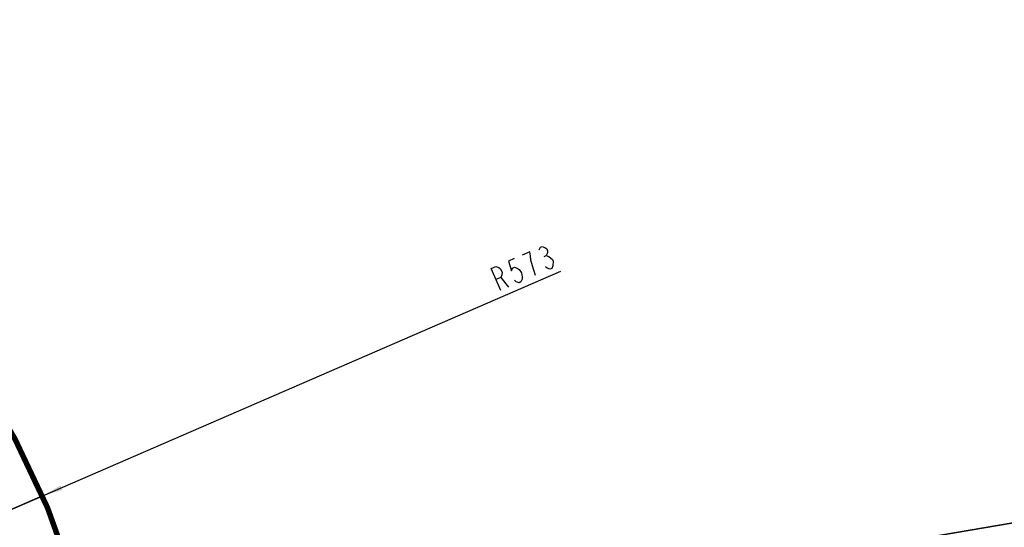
# Model space of a CAD drawing. Header units: millimetres. Extents: x 0 to 5945, y 0 to 4205.
# Tile 49 of 80: x 3422 to 4139, y 1036 to 1406. Entities that reach past the tile are written whole.
import ezdxf

# ---------------------------------------------------------------- set-up
doc = ezdxf.new("R2010")
doc.units = ezdxf.units.MM
doc.header["$LTSCALE"] = 326.975
doc.layers.get('0').update_dxf_attribs({"linetype": 'CONTINUOUS'})
doc.layers.add('204104000008_DXF_DIMENSION', color=7, linetype='CONTINUOUS')
doc.layers.add('204104000008DXF_CONTINUOUS_LINE', color=7, linetype='CONTINUOUS')
doc.styles.get("Standard").update_dxf_attribs({"font": 'txt', "width": 0.7})
doc.dimstyles.new('DIMSTYLE_7', dxfattribs={"dimtxt": 17.5, "dimasz": 15, "dimexe": 2, "dimexo": 0.2, "dimtad": 1, "dimdsep": 46, "dimtxsty": 'Standard', "dimblk": '_FILLED', "dimblk1": '_FILLED', "dimblk2": '_FILLED', "dimcen": 0.09, "dimclrt": 5, "dimazin": 2, "dimtp": 0.01, "dimtm": 0.01, "dimtfac": 1, "dimtofl": 0, "dimtmove": 0, "dimatfit": 3, "dimldrblk": '_FILLED', "dimfxl": 0, "dimtolj": 1, "dimarcsym": 0})

# ---------------------------------------------------------------- blocks, each defined once
blk = doc.blocks.new('_FILLED')
at = {"color": 0, "linetype": 'ByBlock'}
blk.add_solid([(0, 0), (-1, 0.117), (-1, -0.117)], dxfattribs=at)
blk = doc.blocks.new('*D18')
at = {"layer": '204104000008_DXF_DIMENSION', "color": 2, "linetype": 'Continuous'}
for p, q in [((2912.61, 830.77), (4978.96, 1180.24)), ((4707.13, 1134.27), (2912.61, 830.77)), ((4707.13, 1134.27), (4707.13, 1134.27))]:
    blk.add_line(p, q, dxfattribs=at)
at = {"layer": '204104000008_DXF_DIMENSION', "color": 2, "linetype": 'Continuous', "xscale": 15, "yscale": 15, "zscale": 15, "rotation": 189.5992208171}
blk.add_blockref('_FILLED', (4707.13, 1134.27), dxfattribs=at)
blk = doc.blocks.new('*D22')
at = {"layer": '204104000008_DXF_DIMENSION', "color": 2, "linetype": 'Continuous'}
for p, q in [((2912.61, 830.77), (3815.79, 1222.65)), ((3438.26, 1058.85), (2912.61, 830.77)), ((3438.26, 1058.85), (3438.26, 1058.85))]:
    blk.add_line(p, q, dxfattribs=at)
at = {"layer": '204104000008_DXF_DIMENSION', "color": 2, "linetype": 'Continuous', "xscale": 15, "yscale": 15, "zscale": 15, "rotation": 203.4568431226}
blk.add_blockref('_FILLED', (3438.26, 1058.85), dxfattribs=at)

msp = doc.modelspace()

# ---------------------------------------------------------------- linework, layer by layer
at = {"layer": '204104000008_DXF_DIMENSION', "color": 5, "linetype": 'Continuous'}
for p, q in [((3803.661, 1233.288), (3805.066, 1233.897)), ((3771.933, 1217.931), (3777.523, 1210.819))]:
    msp.add_line(p, q, dxfattribs=at)
for points in [[(3799.935, 1238.03), (3800.759, 1239.977), (3802.164, 1240.586), (3804.149, 1239.858), (3805.432, 1238.825), (3806.012, 1237.487), (3805.89, 1235.845), (3805.066, 1233.897), (3807.051, 1233.169)], [(3797.189, 1219.352), (3794.989, 1226.346), (3793.95, 1230.664), (3793.492, 1233.644), (3793.033, 1236.625), (3787.414, 1234.187)], [(3807.051, 1233.169), (3809.617, 1231.103), (3810.197, 1229.765)], [(3781.795, 1231.749), (3777.581, 1229.92), (3779.781, 1222.926), (3780.605, 1224.874), (3782.01, 1225.483), (3783.995, 1224.755), (3785.278, 1223.722), (3787.141, 1221.351), (3787.6, 1218.37), (3787.478, 1216.728), (3786.654, 1214.78), (3785.249, 1214.171), (3783.264, 1214.899), (3781.981, 1215.932)], [(3810.197, 1229.765), (3809.954, 1226.48), (3809.13, 1224.532), (3807.725, 1223.923), (3805.739, 1224.651), (3804.457, 1225.684)], [(3771.904, 1208.381), (3764.939, 1224.434), (3768.45, 1225.958), (3770.436, 1225.23), (3771.719, 1224.197), (3772.879, 1221.521), (3772.757, 1219.879), (3771.933, 1217.931), (3768.421, 1216.408)]]:
    msp.add_lwpolyline(points, dxfattribs=at)
at = {"layer": '204104000008DXF_CONTINUOUS_LINE', "color": 2, "linetype": 'Continuous', "const_width": 4}
msp.add_lwpolyline([(2339.611, 830.766, 1), (3485.611, 830.766, 1)], format="xyb", close=True, dxfattribs=at)

# ---------------------------------------------------------------- dimensions: what is measured, and where the dimension line sits
at = {"layer": '204104000008_DXF_DIMENSION', "color": 2, "linetype": 'Continuous'}
for mpoint, picture, middle in [((3438.262, 1058.845), '*D22', (3769.095, 1207.162)), ((4707.127, 1134.27), '*D18', (4917.834, 1174.344))]:
    dim = msp.add_radius_dim(center=(2912.611, 830.766), mpoint=mpoint, text='R<>', dimstyle='DIMSTYLE_7', override={"dimpost": '<>'}, dxfattribs=at)
    dim.commit()
    dim.dimension.update_dxf_attribs({"geometry": picture, "text_midpoint": middle, "dimtype": 164})

doc.saveas('drawing.dxf')
